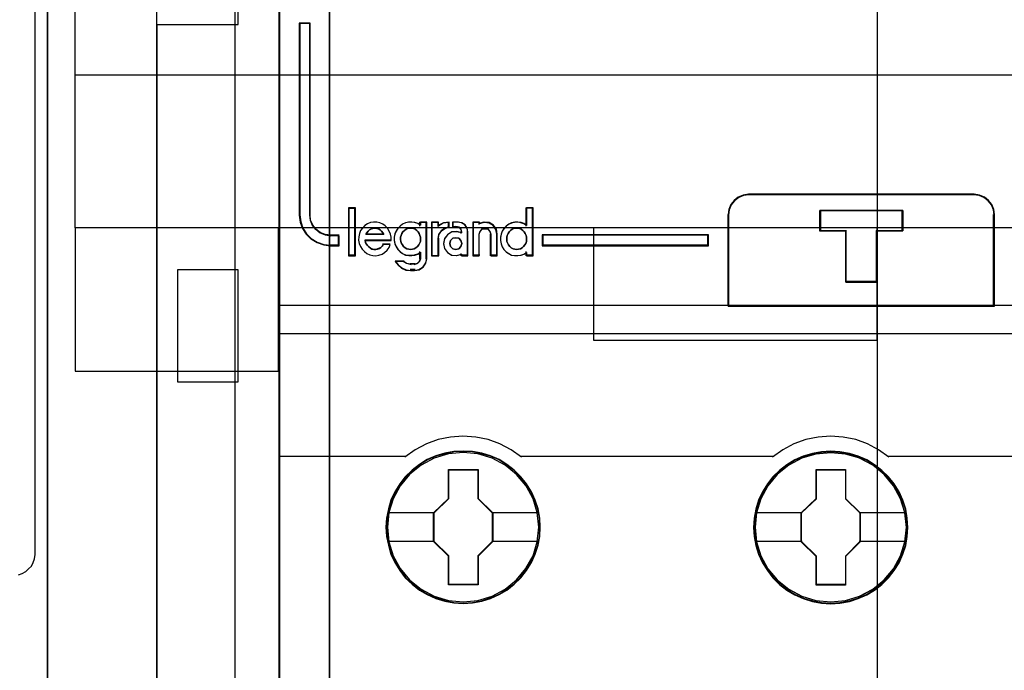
# Model space of a CAD drawing. Extents: x -631805 to -376315, y -40155 to 84873.
# Tile 93 of 256: x -615130 to -614648, y -33281 to -32962. Entities that reach past the tile are written whole.
import ezdxf

# ---------------------------------------------------------------- set-up
doc = ezdxf.new("R2010")
doc.units = 0
doc.header["$MEASUREMENT"] = 0
doc.layers.get('0').update_dxf_attribs({"color": 252})
for name, color, linetype in [('30', 7, 'Continuous'), ('45', 8, 'Continuous'), ('5', 7, 'Continuous'), ('50', 7, 'Continuous')]:
    doc.layers.add(name, color=color, linetype=linetype)

# ---------------------------------------------------------------- blocks, each defined once
blk = doc.blocks.new('*U1036')
at = {"layer": '5', "color": 7}
for points in [[(498.624489, -386.338651), (498.624489, -323.250088), (498.624489, -298.744188), (498.624489, -173.234937), (498.624489, -148.780413), (498.624489, -78.807593), (498.624489, -73.721462), (499.243182, -73.721462), (511.823274, -73.721462), (512.441967, -73.721462), (512.441967, -78.807593), (512.441967, -78.807593), (512.441967, -386.338651)], [(512.442723, -386.341247), (512.442723, -78.807635), (512.442723, -73.721462), (511.824042, -73.721462), (511.824042, -73.721462), (499.244201, -73.721462), (498.62552, -73.721462), (498.62552, -78.807635), (498.62552, -148.781036), (498.62552, -173.235764), (498.62552, -298.746057), (498.62552, -323.25216), (498.62552, -386.341247)]]:
    blk.add_lwpolyline(points, dxfattribs=at)
for points in [[(512.440072, -386.34188), (512.440072, -78.808532), (512.440072, -386.34188)], [(498.62552, -298.744184), (498.62552, -323.252684), (498.62552, -298.744184)], [(498.62552, -323.250036), (498.62552, -386.34188), (498.62552, -323.250036)]]:
    blk.add_lwpolyline(points, close=True, dxfattribs=at)
at = {"layer": '50', "color": 7}
for points in [[(503.983265, -85.921426), (839.76091, -85.921426), (839.76091, -735.000783), (503.983265, -735.000783), (503.983265, -85.921426)], [(507.824617, -92.486155), (835.919558, -92.486155), (835.919558, -379.414356), (507.824617, -379.414356), (507.824617, -92.486155)]]:
    blk.add_lwpolyline(points, dxfattribs=at)
blk = doc.blocks.new('*U1048')
at = {"layer": '50', "color": 7}
for points in [[(503.999172, -318.475355), (507.968207, -318.475355), (507.968207, -302.523166), (503.999172, -302.523166), (503.999172, -243.506369)], [(503.999172, -377.492152), (503.999172, -318.475355)], [(509.985212, -243.003268), (509.985212, -377.997901)], [(509.985212, -287.349254), (834.016113, -287.349254), (834.016113, -333.651915), (509.985212, -333.651915), (509.985212, -287.349254)], [(504.985357, -336.006108), (507.970424, -336.006108), (507.970424, -330.516522), (504.985357, -330.516522), (504.985357, -336.006108)]]:
    blk.add_lwpolyline(points, dxfattribs=at)
blk = doc.blocks.new('*U1049')
at = {"layer": '30', "color": 7}
for points in [[(539.273865, -263.504343), (539.273865, -357.494179)], [(497.206734, -345.472485), (497.385743, -345.404947), (497.564752, -345.314897), (497.699009, -345.179822), (497.833266, -345.044746), (497.92277, -344.864646), (497.989898, -344.684546), (498.012275, -344.481933), (498.012275, -276.516588)], [(539.273865, -263.504343), (539.273865, -357.494179)], [(497.206734, -345.472485), (497.385743, -345.404947), (497.564752, -345.314897), (497.699009, -345.179822), (497.833266, -345.044746), (497.92277, -344.864646), (497.989898, -344.684546), (498.012275, -344.481933), (498.012275, -276.516588)], [(499.9802, -292.478694), (844.087401, -292.478694), (844.087401, -328.453624), (499.9802, -328.453624), (499.9802, -292.478694)], [(499.9802, -299.972919), (844.087401, -299.972919), (844.087401, -320.959398), (499.9802, -320.959398), (499.9802, -299.972919)], [(499.9802, -335.479129), (509.940145, -335.479129), (509.940145, -328.450976), (499.9802, -328.450976), (499.9802, -335.479129)], [(525.377131, -333.969691), (539.273865, -333.969691), (539.273865, -328.450976), (525.377131, -328.450976), (525.377131, -333.969691)]]:
    blk.add_lwpolyline(points, dxfattribs=at)
blk.add_lwpolyline([(499.9802, -292.478694), (844.087401, -292.478694), (844.087401, -328.453624), (499.9802, -328.453624), (499.9802, -292.478694)], close=True, dxfattribs=at)
blk = doc.blocks.new('*U1050')
at = {"layer": '45', "color": 7}
for points in [[(582.040387, -268.997671), (509.961353, -268.997671), (509.961353, -351.066058), (582.040387, -351.066058), (582.040387, -268.997671)], [(582.016528, -269.021504), (509.982561, -269.021504), (509.982561, -351.044873), (582.016528, -351.044873), (582.016528, -269.021504)], [(512.909306, -329.330157), (512.909306, -328.838642), (512.492829, -328.838642), (512.230392, -328.79446), (511.990776, -328.700576), (511.77398, -328.534896), (511.614235, -328.341604), (511.505837, -328.093085), (511.477312, -327.833521), (511.477312, -318.411891), (510.958143, -318.411891), (510.958143, -327.833521), (511.009489, -328.175924), (511.112182, -328.485192), (511.294747, -328.761325), (511.540068, -329.004321), (511.836736, -329.175523), (512.16193, -329.291498), (512.492829, -329.330157), (512.909306, -329.330157)], [(531.964957, -332.296069), (545.021312, -332.296069), (545.021312, -327.802217), (544.993366, -327.552559), (544.887171, -327.3029), (544.730674, -327.108721), (544.523874, -326.942282), (544.283538, -326.847967), (544.020846, -326.809131), (532.971011, -326.809131), (532.708319, -326.847967), (532.467984, -326.942282), (532.261184, -327.108721), (532.104686, -327.3029), (531.998492, -327.552559), (531.964957, -327.802217), (531.964957, -332.296069)], [(531.986165, -332.272236), (545.000104, -332.272236), (545.000104, -327.815254), (544.972248, -327.567644), (544.866399, -327.320034), (544.71041, -327.127448), (544.504281, -326.962375), (544.264727, -326.868833), (544.002888, -326.830316), (532.988951, -326.830316), (532.727113, -326.868833), (532.487558, -326.962375), (532.28143, -327.127448), (532.125441, -327.320034), (532.019591, -327.567644), (531.986165, -327.815254), (531.986165, -332.272236)], [(513.68871, -329.804173), (513.68871, -327.497647), (513.386492, -327.497647), (513.386492, -329.804173), (513.68871, -329.804173)], [(539.259785, -328.598616), (539.259785, -331.112352), (537.732121, -331.112352), (537.732121, -328.598616), (536.463766, -328.598616), (536.463766, -327.600924), (540.522503, -327.600924), (540.522503, -328.598616), (539.259785, -328.598616)], [(537.732121, -328.598616), (537.732121, -331.112352), (539.259785, -331.112352), (539.259785, -328.598616), (540.522503, -328.598616), (540.522503, -327.600924), (536.463766, -327.600924), (536.463766, -328.598616), (537.732121, -328.598616)], [(537.741068, -328.607762), (537.741068, -331.091167), (539.250771, -331.091167), (539.250771, -328.607762), (540.498643, -328.607762), (540.498643, -327.622109), (536.487625, -327.622109), (536.487625, -328.607762), (537.741068, -328.607762)], [(531.015886, -328.795233), (522.863948, -328.795233), (522.863948, -329.330157), (531.015886, -329.330157), (531.015886, -328.795233)], [(522.76586, -343.138863), (522.74345, -342.690639), (522.670617, -342.242416), (522.513746, -341.810793), (522.334465, -341.395771), (522.099159, -341.008418), (521.819033, -340.659799), (521.494087, -340.338849), (521.129923, -340.062168), (520.754554, -339.818689), (520.328762, -339.636079), (519.897367, -339.508806), (519.443563, -339.425801), (518.989758, -339.403667), (518.535954, -339.425801), (518.093355, -339.508806), (517.645153, -339.636079), (517.230566, -339.818689), (516.843992, -340.062168), (516.48543, -340.338849), (516.149279, -340.659799), (515.88596, -341.008418), (515.639449, -341.395771), (515.443361, -341.810793), (515.325708, -342.242416), (515.236067, -342.690639), (515.202452, -343.138863), (515.236067, -343.587086), (515.325708, -344.024243), (515.443361, -344.455865), (515.639449, -344.865353), (515.88596, -345.258241), (516.149279, -345.617926), (516.48543, -345.933343), (516.843992, -346.215558), (517.230566, -346.442436), (517.645153, -346.625046), (518.093355, -346.763386), (518.535954, -346.851924), (518.989758, -346.874059), (519.443563, -346.851924), (519.897367, -346.763386), (520.328762, -346.625046), (520.754554, -346.442436), (521.129923, -346.215558), (521.494087, -345.933343), (521.819033, -345.617926), (522.099159, -345.258241), (522.334465, -344.865353), (522.513746, -344.455865), (522.670617, -344.024243), (522.74345, -343.587086), (522.76586, -343.138863)], [(522.76586, -343.138863), (522.74345, -342.690639), (522.670617, -342.242416), (522.513746, -341.810793), (522.334465, -341.395771), (522.099159, -341.008418), (521.819033, -340.659799), (521.494087, -340.338849), (521.129923, -340.062168), (520.754554, -339.818689), (520.328762, -339.636079), (519.897367, -339.508806), (519.443563, -339.425801), (518.989758, -339.403667), (518.535954, -339.425801), (518.093355, -339.508806), (517.645153, -339.636079), (517.230566, -339.818689), (516.843992, -340.062168), (516.48543, -340.338849), (516.149279, -340.659799), (515.88596, -341.008418), (515.639449, -341.395771), (515.443361, -341.810793), (515.325708, -342.242416), (515.236067, -342.690639), (515.202452, -343.138863), (515.236067, -343.587086), (515.325708, -344.024243), (515.443361, -344.455865), (515.639449, -344.865353), (515.88596, -345.258241), (516.149279, -345.617926), (516.48543, -345.933343), (516.843992, -346.215558), (517.230566, -346.442436), (517.645153, -346.625046), (518.093355, -346.763386), (518.535954, -346.851924), (518.989758, -346.874059), (519.443563, -346.851924), (519.897367, -346.763386), (520.328762, -346.625046), (520.754554, -346.442436), (521.129923, -346.215558), (521.494087, -345.933343), (521.819033, -345.617926), (522.099159, -345.258241), (522.334465, -344.865353), (522.513746, -344.455865), (522.670617, -344.024243), (522.74345, -343.587086), (522.76586, -343.138863)], [(522.744651, -343.138863), (522.722367, -342.693182), (522.649943, -342.2475), (522.493952, -341.818326), (522.315676, -341.405658), (522.08169, -341.020501), (521.803135, -340.67386), (521.480011, -340.35473), (521.117889, -340.079618), (520.744625, -339.83752), (520.321221, -339.655946), (519.892246, -339.529394), (519.440986, -339.446861), (518.989727, -339.424852), (518.538468, -339.446861), (518.09835, -339.529394), (517.652662, -339.655946), (517.2404, -339.83752), (516.855994, -340.079618), (516.499443, -340.35473), (516.165177, -340.67386), (515.903335, -341.020501), (515.658207, -341.405658), (515.463218, -341.818326), (515.346225, -342.2475), (515.257087, -342.693182), (515.223661, -343.138863), (515.257087, -343.584544), (515.346225, -344.019221), (515.463218, -344.448396), (515.658207, -344.855561), (515.903335, -345.24622), (516.165177, -345.603866), (516.499443, -345.917493), (516.855994, -346.198107), (517.2404, -346.423699), (517.652662, -346.605273), (518.09835, -346.742829), (518.538468, -346.830865), (518.989727, -346.852874), (519.440986, -346.830865), (519.892246, -346.742829), (520.321221, -346.605273), (520.744625, -346.423699), (521.117889, -346.198107), (521.480011, -345.917493), (521.803135, -345.603866), (522.08169, -345.24622), (522.315676, -344.855561), (522.493952, -344.448396), (522.649943, -344.019221), (522.722367, -343.584544), (522.744651, -343.138863)], [(540.777002, -343.145364), (540.74899, -342.696996), (540.681759, -342.248627), (540.524889, -341.816866), (540.345608, -341.407245), (540.110302, -341.014231), (539.830176, -340.665501), (539.499627, -340.349982), (539.135463, -340.073212), (538.765696, -339.829654), (538.334302, -339.646986), (537.90851, -339.514136), (537.449103, -339.431105), (536.995299, -339.408963), (536.541494, -339.431105), (536.098895, -339.514136), (535.650693, -339.646986), (535.241709, -339.829654), (534.849532, -340.073212), (534.49097, -340.349982), (534.160421, -340.665501), (533.897103, -341.014231), (533.650592, -341.407245), (533.454503, -341.816866), (533.331248, -342.248627), (533.241607, -342.696996), (533.213595, -343.145364), (533.241607, -343.593732), (533.331248, -344.031029), (533.454503, -344.462791), (533.650592, -344.877946), (533.897103, -345.265425), (534.160421, -345.625227), (534.49097, -345.94628), (534.849532, -346.223051), (535.241709, -346.455538), (535.650693, -346.638206), (536.098895, -346.771056), (536.541494, -346.859623), (536.995299, -346.8873), (537.449103, -346.859623), (537.90851, -346.771056), (538.334302, -346.638206), (538.765696, -346.455538), (539.135463, -346.223051), (539.499627, -345.94628), (539.830176, -345.625227), (540.110302, -345.265425), (540.345608, -344.877946), (540.524889, -344.462791), (540.681759, -344.031029), (540.74899, -343.593732), (540.777002, -343.145364)], [(540.777002, -343.145364), (540.74899, -342.696996), (540.681759, -342.248627), (540.524889, -341.816866), (540.345608, -341.407245), (540.110302, -341.014231), (539.830176, -340.665501), (539.499627, -340.349982), (539.135463, -340.073212), (538.765696, -339.829654), (538.334302, -339.646986), (537.90851, -339.514136), (537.449103, -339.431105), (536.995299, -339.408963), (536.541494, -339.431105), (536.098895, -339.514136), (535.650693, -339.646986), (535.241709, -339.829654), (534.849532, -340.073212), (534.49097, -340.349982), (534.160421, -340.665501), (533.897103, -341.014231), (533.650592, -341.407245), (533.454503, -341.816866), (533.331248, -342.248627), (533.241607, -342.696996), (533.213595, -343.145364), (533.241607, -343.593732), (533.331248, -344.031029), (533.454503, -344.462791), (533.650592, -344.877946), (533.897103, -345.265425), (534.160421, -345.625227), (534.49097, -345.94628), (534.849532, -346.223051), (535.241709, -346.455538), (535.650693, -346.638206), (536.098895, -346.771056), (536.541494, -346.859623), (536.995299, -346.8873), (537.449103, -346.859623), (537.90851, -346.771056), (538.334302, -346.638206), (538.765696, -346.455538), (539.135463, -346.223051), (539.499627, -345.94628), (539.830176, -345.625227), (540.110302, -345.265425), (540.345608, -344.877946), (540.524889, -344.462791), (540.681759, -344.031029), (540.74899, -343.593732), (540.777002, -343.145364)], [(540.755794, -343.144056), (540.727938, -342.698387), (540.661085, -342.252718), (540.505094, -341.823556), (540.326819, -341.416401), (540.092833, -341.025753), (539.814277, -340.679122), (539.485582, -340.365503), (539.12346, -340.090398), (538.755768, -339.848307), (538.326792, -339.666738), (537.903389, -339.534688), (537.446558, -339.452157), (536.995299, -339.430148), (536.544039, -339.452157), (536.103922, -339.534688), (535.658234, -339.666738), (535.251543, -339.848307), (534.861566, -340.090398), (534.505015, -340.365503), (534.17632, -340.679122), (533.914478, -341.025753), (533.669349, -341.416401), (533.474361, -341.823556), (533.351796, -342.252718), (533.262659, -342.698387), (533.234803, -343.144056), (533.262659, -343.589725), (533.351796, -344.02439), (533.474361, -344.453553), (533.669349, -344.866209), (533.914478, -345.251355), (534.17632, -345.608991), (534.505015, -345.928112), (534.861566, -346.203216), (535.251543, -346.434304), (535.658234, -346.615872), (536.103922, -346.747923), (536.544039, -346.835956), (536.995299, -346.863466), (537.446558, -346.835956), (537.903389, -346.747923), (538.326792, -346.615872), (538.755768, -346.434304), (539.12346, -346.203216), (539.485582, -345.928112), (539.814277, -345.608991), (540.092833, -345.251355), (540.326819, -344.866209), (540.505094, -344.453553), (540.661085, -344.02439), (540.727938, -343.589725), (540.755794, -343.144056)], [(518.276381, -340.301385), (519.719513, -340.301385), (519.719513, -341.72091), (520.438249, -342.425128), (520.438249, -343.844653), (519.719513, -344.559961), (519.719513, -345.968396), (518.276381, -345.968396), (518.276381, -344.559961), (517.540666, -343.844653), (517.540666, -342.425128), (518.276381, -341.72091), (518.276381, -340.301385)], [(518.276381, -340.301385), (519.719513, -340.301385), (519.719513, -340.301385), (519.719513, -341.72091), (519.719513, -341.72091), (520.438249, -342.425128), (520.438249, -342.425128), (520.438249, -343.844653), (520.438249, -343.844653), (519.719513, -344.559961), (519.719513, -344.559961), (519.719513, -345.968396), (519.719513, -345.968396), (518.276381, -345.968396), (518.276381, -345.968396), (518.276381, -344.559961), (518.276381, -344.559961), (517.540666, -343.844653), (517.540666, -343.844653), (517.540666, -342.425128), (517.540666, -342.425128), (518.276381, -341.72091), (518.276381, -341.72091), (518.276381, -340.301385), (518.276381, -340.301385)], [(518.286819, -340.32257), (519.708826, -340.32257), (519.708826, -341.730819), (520.417041, -342.429442), (520.417041, -343.837691), (519.708826, -344.547316), (519.708826, -345.944563), (518.286819, -345.944563), (518.286819, -344.547316), (517.561875, -343.837691), (517.561875, -342.429442), (518.286819, -341.730819), (518.286819, -340.32257)], [(536.282221, -340.306681), (537.725354, -340.306681), (537.725354, -341.726207), (538.44409, -342.430424), (538.44409, -343.84995), (537.725354, -344.565257), (537.725354, -345.973693), (536.282221, -345.973693), (536.282221, -344.565257), (535.546507, -343.84995), (535.546507, -342.430424), (536.282221, -341.726207), (536.282221, -340.306681)], [(536.282221, -340.306681), (537.725354, -340.306681), (537.725354, -340.306681), (537.725354, -341.726207), (537.725354, -341.726207), (538.44409, -342.430424), (538.44409, -342.430424), (538.44409, -343.84995), (538.44409, -343.84995), (537.725354, -344.565257), (537.725354, -344.565257), (537.725354, -345.973693), (537.725354, -345.973693), (536.282221, -345.973693), (536.282221, -345.973693), (536.282221, -344.565257), (536.282221, -344.565257), (535.546507, -343.84995), (535.546507, -343.84995), (535.546507, -342.430424), (535.546507, -342.430424), (536.282221, -341.726207), (536.282221, -341.726207), (536.282221, -340.306681), (536.282221, -340.306681)], [(536.29266, -340.327866), (537.714667, -340.327866), (537.714667, -341.736778), (538.422882, -342.435731), (538.422882, -343.844643), (537.714667, -344.554603), (537.714667, -345.952508), (536.29266, -345.952508), (536.29266, -344.554603), (535.567715, -343.844643), (535.567715, -342.435731), (536.29266, -341.736778), (536.29266, -340.327866)]]:
    blk.add_lwpolyline(points, close=True, dxfattribs=at)
at = {"layer": '45', "color": 139}
for points in [[(582.040387, -268.997671), (509.961353, -268.997671), (509.961353, -351.066058), (582.040387, -351.066058), (582.040387, -268.997671)], [(516.411055, -329.518175), (516.504524, -329.506646), (516.592151, -329.477823), (516.668094, -329.431708), (516.744038, -329.368299), (516.81414, -329.293361), (516.855032, -329.218423), (516.890083, -329.120427), (516.901767, -329.022432), (516.890083, -328.912907), (516.866716, -328.82644), (516.831665, -328.728445), (516.779089, -328.653507), (516.714829, -328.578569), (516.638885, -328.526689), (516.551258, -328.492102), (516.451948, -328.474809), (516.364321, -328.474809), (516.276694, -328.492102), (516.189066, -328.526689), (516.113123, -328.578569), (516.037179, -328.653507), (515.984603, -328.728445), (515.949552, -328.82644), (515.926185, -328.912907), (515.926185, -329.022432), (515.937869, -329.120427), (515.97292, -329.218423), (516.013812, -329.293361), (516.07223, -329.368299), (516.148174, -329.431708), (516.235801, -329.477823), (516.323428, -329.506646), (516.411055, -329.518175)], [(521.61877, -329.518175), (521.706397, -329.506646), (521.794025, -329.477823), (521.881652, -329.431708), (521.945911, -329.368299), (522.010171, -329.293361), (522.051064, -329.218423), (522.086115, -329.120427), (522.097798, -329.022432), (522.097798, -328.912907), (522.074431, -328.82644), (522.033539, -328.728445), (521.97512, -328.653507), (521.910861, -328.578569), (521.834917, -328.526689), (521.74729, -328.492102), (521.659663, -328.474809), (521.560352, -328.474809), (521.472725, -328.492102), (521.385098, -328.526689), (521.309155, -328.578569), (521.244895, -328.653507), (521.192319, -328.728445), (521.145584, -328.82644), (521.122217, -328.912907), (521.122217, -329.022432), (521.133901, -329.120427), (521.168951, -329.218423), (521.209844, -329.293361), (521.279946, -329.368299), (521.344206, -329.431708), (521.431833, -329.477823), (521.51946, -329.506646), (521.61877, -329.518175)], [(518.924508, -329.225214), (518.876031, -329.081723), (518.77302, -328.968127), (518.627591, -328.938233), (518.482163, -328.968127), (518.367032, -329.081723), (518.330675, -329.225214), (518.367032, -329.374684), (518.482163, -329.476323), (518.627591, -329.518175), (518.77302, -329.476323), (518.876031, -329.374684), (518.924508, -329.225214)], [(522.694282, -343.133447), (522.621421, -342.413967), (522.414049, -341.733228), (522.066561, -341.096765), (521.60698, -340.543318), (521.046515, -340.089492), (520.401981, -339.75189), (519.707004, -339.54158), (518.984005, -339.475166), (518.261005, -339.54158), (517.571633, -339.75189), (516.927099, -340.089492), (516.361029, -340.543318), (515.901448, -341.096765), (515.559565, -341.733228), (515.346588, -342.413967), (515.279332, -343.133447), (515.346588, -343.847393), (515.559565, -344.539201), (515.901448, -345.164596), (516.361029, -345.723577), (516.927099, -346.177403), (517.571633, -346.515005), (518.261005, -346.725315), (518.984005, -346.797263), (519.707004, -346.725315), (520.401981, -346.515005), (521.046515, -346.177403), (521.60698, -345.723577), (522.066561, -345.164596), (522.414049, -344.539201), (522.621421, -343.847393), (522.694282, -343.133447)], [(522.694282, -343.138863), (522.621421, -342.419406), (522.414049, -341.738689), (522.072166, -341.102246), (521.60698, -340.543283), (521.046515, -340.089472), (520.407585, -339.751881), (519.707004, -339.541578), (518.984005, -339.475166), (518.26661, -339.541578), (517.566029, -339.751881), (516.927099, -340.089472), (516.366634, -340.543283), (515.901448, -341.102246), (515.559565, -341.738689), (515.352193, -342.419406), (515.279332, -343.138863), (515.352193, -343.852786), (515.559565, -344.539037), (515.901448, -345.169945), (516.366634, -345.723374), (516.927099, -346.177185), (517.566029, -346.520311), (518.26661, -346.730614), (518.984005, -346.802559), (519.707004, -346.730614), (520.407585, -346.520311), (521.046515, -346.177185), (521.60698, -345.723374), (522.072166, -345.169945), (522.414049, -344.539037), (522.621421, -343.852786), (522.694282, -343.138863)], [(540.705424, -343.144278), (540.632567, -342.424798), (540.425203, -341.738524), (540.083334, -341.102061), (539.618167, -340.548614), (539.057725, -340.094788), (538.418821, -339.757186), (537.718269, -339.546876), (536.995299, -339.480463), (536.272328, -339.546876), (535.57738, -339.757186), (534.938477, -340.094788), (534.378035, -340.548614), (533.912868, -341.102061), (533.565394, -341.738524), (533.35803, -342.424798), (533.285173, -343.144278), (533.35803, -343.85269), (533.565394, -344.544498), (533.912868, -345.175427), (534.378035, -345.728873), (534.938477, -346.182699), (535.57738, -346.520302), (536.272328, -346.730611), (536.995299, -346.802559), (537.718269, -346.730611), (538.418821, -346.520302), (539.057725, -346.182699), (539.618167, -345.728873), (540.083334, -345.175427), (540.425203, -344.544498), (540.632567, -343.85269), (540.705424, -343.144278)], [(540.705424, -343.138863), (540.626959, -342.419406), (540.419587, -341.738689), (540.077704, -341.102246), (539.618123, -340.543283), (539.057658, -340.089472), (538.413123, -339.751881), (537.712542, -339.541578), (536.995147, -339.475166), (536.272148, -339.541578), (535.577171, -339.751881), (534.938241, -340.089472), (534.372172, -340.543283), (533.912591, -341.102246), (533.570707, -341.738689), (533.357731, -342.419406), (533.290475, -343.138863), (533.357731, -343.852786), (533.570707, -344.539037), (533.912591, -345.169945), (534.372172, -345.723374), (534.938241, -346.177185), (535.577171, -346.520311), (536.272148, -346.730614), (536.995147, -346.802559), (537.712542, -346.730614), (538.413123, -346.520311), (539.057658, -346.177185), (539.618123, -345.723374), (540.077704, -345.169945), (540.419587, -344.539037), (540.626959, -343.852786), (540.705424, -343.138863)]]:
    blk.add_lwpolyline(points, close=True, dxfattribs=at)
for points in [[(510.958143, -318.411891), (510.958143, -327.839256)], [(510.958143, -318.411891), (511.512209, -318.411891)], [(511.464491, -318.411891), (511.464491, -327.839256)], [(533.014767, -326.809131), (532.74065, -326.849415), (532.489862, -326.947249), (532.274067, -327.119895), (532.110764, -327.321316), (531.99995, -327.580286), (531.964957, -327.839256)], [(532.967048, -326.809131), (544.024522, -326.809131)], [(545.021312, -327.839256), (544.992136, -327.580286), (544.881266, -327.321316), (544.717879, -327.119895), (544.501975, -326.947249), (544.25106, -326.849415), (543.976803, -326.809131)], [(513.362633, -327.473813), (513.362633, -329.825358)], [(513.362633, -327.473813), (513.709919, -327.473813)], [(513.664851, -327.473813), (513.664851, -329.825358)], [(522.052731, -327.473813), (522.052731, -328.37418)], [(522.052731, -327.473813), (522.410621, -327.473813)], [(522.362902, -327.473813), (522.362902, -329.825358)], [(510.958143, -327.794238), (511.009853, -328.145629), (511.113273, -328.463014), (511.29713, -328.746394), (511.544189, -328.995769), (511.842958, -329.171464), (512.170455, -329.290484), (512.503697, -329.330157)], [(511.464491, -327.794238), (511.493682, -328.064362), (511.604608, -328.322992), (511.768079, -328.524149), (511.989932, -328.696568), (512.235138, -328.794273), (512.503697, -328.840252)], [(531.964957, -332.296069), (531.964957, -327.794238)], [(536.463766, -327.600924), (540.522503, -327.600924)], [(536.463766, -327.600924), (536.463766, -328.631049)], [(540.474784, -327.600924), (540.474784, -328.631049)], [(544.973593, -332.296069), (544.973593, -327.794238)], [(515.464905, -329.072872), (515.464905, -328.914454), (515.430527, -328.756036), (515.367501, -328.608933), (515.281556, -328.473146), (515.172692, -328.354332), (515.04664, -328.269465), (514.903398, -328.20723), (514.754427, -328.173283), (514.593997, -328.167625), (514.445025, -328.195914), (514.296054, -328.25815), (514.164272, -328.343017), (514.061138, -328.46183), (513.963734, -328.586302), (513.906437, -328.733404), (513.877789, -328.89748), (513.86633, -329.055899), (513.900708, -329.214317), (513.952275, -329.361419), (514.03822, -329.497206), (514.147083, -329.61602), (514.261676, -329.712202), (514.410647, -329.774438), (514.559619, -329.814043), (514.714319, -329.825358), (514.863291, -329.797069), (515.012262, -329.740491), (515.138314, -329.655625), (515.258637, -329.553784), (515.356041, -329.412339), (515.419068, -329.265237)], [(515.099062, -328.784641), (515.05781, -328.700728), (514.987091, -328.616815), (514.922266, -328.558722), (514.833869, -328.507083), (514.757257, -328.481264), (514.668859, -328.474809), (514.568675, -328.481264), (514.492064, -328.507083), (514.403666, -328.558722), (514.338841, -328.616815), (514.274016, -328.700728), (514.226871, -328.784641)], [(516.901767, -328.331773), (516.768882, -328.246869), (516.618664, -328.195926), (516.468447, -328.167625), (516.31823, -328.173285), (516.162234, -328.207247), (516.023572, -328.26951), (515.896465, -328.365735), (515.786691, -328.484601), (515.700027, -328.609127), (515.648028, -328.756294), (515.613363, -328.914782), (515.613363, -329.073269), (515.648028, -329.231757), (515.700027, -329.384585), (515.786691, -329.509111), (515.896465, -329.627977), (516.023572, -329.718541), (516.162234, -329.786464), (516.31823, -329.814766), (516.468447, -329.814766), (516.618664, -329.797785), (516.768882, -329.741182), (516.901767, -329.656278)], [(516.856699, -328.167625), (516.856699, -328.37418)], [(516.856699, -328.167625), (517.214589, -328.167625)], [(517.16687, -328.167625), (517.16687, -329.97895)], [(517.434625, -328.167625), (517.434625, -329.825358)], [(517.434625, -328.167625), (517.797817, -328.167625)], [(518.306816, -328.167625), (518.014561, -328.216658), (517.752749, -328.384772)], [(517.752749, -328.167625), (517.752749, -328.384772)], [(518.306816, -328.403309), (518.093714, -328.468993), (517.911054, -328.600362), (517.783193, -328.791443), (517.752749, -329.012381)], [(518.259097, -328.167625), (518.259097, -328.450976)], [(518.460576, -328.167625), (518.460576, -328.440383)], [(518.762794, -328.167625), (518.460576, -328.167625)], [(518.460576, -328.392717), (518.677961, -328.392717)], [(518.924508, -328.676067), (518.884742, -328.537687), (518.785328, -328.425664), (518.632894, -328.392717)], [(519.224075, -328.676067), (519.18728, -328.482375), (519.070762, -328.312894), (518.911316, -328.209995), (518.715076, -328.167625)], [(519.457366, -328.167625), (519.457366, -329.825358)], [(519.457366, -328.167625), (519.804652, -328.167625)], [(520.660937, -328.784641), (520.613975, -328.541394), (520.473092, -328.333745), (520.255896, -328.197289), (520.003479, -328.167625), (519.756933, -328.244752)], [(519.756933, -328.167625), (519.756933, -328.284143)], [(520.361369, -328.784641), (520.313015, -328.629725), (520.21026, -328.507083), (520.053107, -328.474809), (519.908042, -328.507083), (519.805288, -328.629725), (519.756933, -328.784641)], [(522.097798, -328.331773), (521.964914, -328.246869), (521.826251, -328.195926), (521.664479, -328.167625), (521.514261, -328.173285), (521.364044, -328.207247), (521.219604, -328.26951), (521.092497, -328.365735), (520.982722, -328.484601), (520.896059, -328.609127), (520.84406, -328.756294), (520.809395, -328.914782), (520.809395, -329.073269), (520.84406, -329.231757), (520.896059, -329.384585), (520.982722, -329.509111), (521.092497, -329.627977), (521.219604, -329.718541), (521.364044, -329.786464), (521.514261, -329.814766), (521.664479, -329.814766), (521.826251, -329.797785), (521.964914, -329.741182), (522.097798, -329.656278)], [(512.455978, -328.795233), (512.909306, -328.795233)], [(512.861587, -328.795233), (512.861587, -329.330157)], [(514.226871, -328.739622), (515.099062, -328.739622)], [(517.434625, -329.825358), (517.797817, -329.825358), (517.797817, -328.964714)], [(518.924508, -328.691444), (518.677961, -328.628401), (518.425545, -328.657057), (518.220089, -328.788875), (518.067465, -328.978006), (518.020504, -329.224449), (518.067465, -329.465161), (518.220089, -329.665754), (518.425545, -329.797572), (518.677961, -329.814766), (518.924508, -329.751722)], [(518.876789, -328.628401), (518.876789, -328.736974)], [(519.179007, -328.628401), (519.179007, -329.825358)], [(519.756933, -328.739622), (519.756933, -329.825358)], [(520.313651, -328.739622), (520.313651, -329.825358)], [(520.615869, -328.739622), (520.615869, -329.825358)], [(522.863948, -328.795233), (531.015886, -328.795233)], [(522.863948, -328.795233), (522.863948, -329.330157)], [(530.968167, -329.330157), (530.968167, -328.795233)], [(536.463766, -328.586031), (537.765425, -328.586031)], [(537.717706, -328.586031), (537.717706, -331.112352)], [(539.226146, -328.586031), (540.522503, -328.586031)], [(539.226146, -328.586031), (539.226146, -331.112352)], [(512.455978, -329.285139), (512.909306, -329.285139)], [(514.176501, -329.046806), (515.464905, -329.046806)], [(514.176501, -329.046806), (514.199997, -329.150875), (514.241114, -329.2427), (514.299852, -329.322281), (514.364465, -329.38962), (514.440825, -329.450836), (514.517185, -329.493688), (514.605293, -329.518175), (514.705149, -329.518175), (514.793257, -329.493688), (514.881365, -329.46308), (514.957725, -329.414106), (515.022338, -329.346768), (515.075202, -329.254943)], [(515.030135, -329.234824), (515.419837, -329.234824)], [(522.863948, -329.285139), (531.015886, -329.285139)], [(513.362633, -329.78034), (513.709919, -329.78034)], [(516.583642, -330.545651), (516.817994, -330.504078), (517.0223, -330.367481), (517.154499, -330.165554), (517.214589, -329.933932)], [(516.583642, -330.24906), (516.739458, -330.197611), (516.849828, -330.094712), (516.901767, -329.933932)], [(516.856699, -329.613507), (516.856699, -329.97895)], [(518.876789, -329.70884), (518.876789, -329.825358)], [(518.876789, -329.78034), (519.224075, -329.78034)], [(519.457366, -329.78034), (519.804652, -329.78034)], [(520.313651, -329.78034), (520.660937, -329.78034)], [(522.052731, -329.613507), (522.052731, -329.825358)], [(522.052731, -329.78034), (522.410621, -329.78034)], [(515.658431, -330.071635), (515.800737, -330.260026), (515.978619, -330.418032), (516.198008, -330.521343), (516.435184, -330.545651)], [(515.658431, -330.071635), (516.090549, -330.071635)], [(516.042831, -330.071635), (516.220023, -330.189918), (516.435184, -330.24906)], [(516.387466, -330.201394), (516.62871, -330.201394)], [(516.62871, -330.500633), (516.387466, -330.500633)], [(537.717706, -331.067334), (539.273865, -331.067334)], [(509.961353, -332.248403), (582.040387, -332.248403)], [(521.837997, -339.702906), (521.332602, -339.346261), (520.787899, -339.052892), (520.209503, -338.840055), (519.603029, -338.713504), (518.979709, -338.667485), (518.373236, -338.713504), (517.766762, -338.840055), (517.188366, -339.052892), (516.638047, -339.346261), (516.138268, -339.702906)], [(539.846488, -339.702906), (539.341122, -339.346261), (538.796448, -339.052892), (538.218084, -338.840055), (537.611644, -338.713504), (536.988358, -338.667485), (536.381918, -338.713504), (535.769862, -338.840055), (535.191498, -339.052892), (534.646825, -339.346261), (534.141458, -339.702906)], [(509.961353, -339.657888), (516.183336, -339.657888)], [(521.790278, -339.657888), (528.012261, -339.657888)], [(527.967193, -339.657888), (534.189176, -339.657888)], [(539.801421, -339.657888), (552.200319, -339.657888)]]:
    blk.add_lwpolyline(points, dxfattribs=at)
at = {"layer": '45', "color": 1}
for points in [[(512.909306, -329.330157), (512.909306, -328.838642), (512.492829, -328.838642), (512.230392, -328.79446), (511.990776, -328.700576), (511.77398, -328.534896), (511.614235, -328.341604), (511.505837, -328.093085), (511.477312, -327.833521), (511.477312, -318.411891), (510.958143, -318.411891), (510.958143, -327.833521), (511.009489, -328.175924), (511.112182, -328.485192), (511.294747, -328.761325), (511.540068, -329.004321), (511.836736, -329.175523), (512.16193, -329.291498), (512.492829, -329.330157), (512.909306, -329.330157)], [(512.888097, -329.308972), (512.888097, -328.819364), (512.480675, -328.819364), (512.223943, -328.775354), (511.989535, -328.681834), (511.777452, -328.516797), (511.621181, -328.324255), (511.515139, -328.0767), (511.487234, -327.818143), (511.487234, -318.433077), (510.979351, -318.433077), (510.979351, -327.818143), (511.029581, -328.159219), (511.130041, -328.467286), (511.308638, -328.742347), (511.548626, -328.9844), (511.838845, -329.154938), (512.156969, -329.270463), (512.480675, -329.308972), (512.888097, -329.308972)], [(531.015886, -328.795233), (522.863948, -328.795233), (522.863948, -329.330157), (531.015886, -329.330157), (531.015886, -328.795233)]]:
    blk.add_lwpolyline(points, close=True, dxfattribs=at)
at = {"layer": '45', "color": 59}
for points in [[(531.964957, -332.296069), (545.021312, -332.296069), (545.021312, -327.802217), (544.993366, -327.552559), (544.887171, -327.3029), (544.730674, -327.108721), (544.523874, -326.942282), (544.283538, -326.847967), (544.020846, -326.809131), (532.971011, -326.809131), (532.708319, -326.847967), (532.467984, -326.942282), (532.261184, -327.108721), (532.104686, -327.3029), (531.998492, -327.552559), (531.964957, -327.802217), (531.964957, -332.296069)], [(513.709919, -329.825358), (513.709919, -327.473813), (513.362633, -327.473813), (513.362633, -329.825358), (513.709919, -329.825358)], [(520.895482, -328.618718), (520.84383, -328.764638), (520.809395, -328.921781), (520.809395, -329.078925), (520.84383, -329.236069), (520.895482, -329.387601), (520.981569, -329.511071), (521.090614, -329.628929), (521.216875, -329.718725), (521.360354, -329.786072), (521.509572, -329.814134), (521.658791, -329.814134), (521.819487, -329.797297), (521.957227, -329.741174), (522.089228, -329.65699), (522.089228, -329.825358), (522.410621, -329.825358), (522.410621, -327.473813), (522.089228, -327.473813), (522.089228, -328.343717), (521.957227, -328.259532), (521.819487, -328.209022), (521.658791, -328.180961), (521.509572, -328.186573), (521.360354, -328.220247), (521.216875, -328.281982), (521.090614, -328.37739), (520.981569, -328.495248), (520.895482, -328.618718)], [(539.259785, -328.598616), (539.259785, -331.112352), (537.732121, -331.112352), (537.732121, -328.598616), (536.463766, -328.598616), (536.463766, -327.600924), (540.522503, -327.600924), (540.522503, -328.598616), (539.259785, -328.598616)], [(537.732121, -328.598616), (537.732121, -331.112352), (539.259785, -331.112352), (539.259785, -328.598616), (540.522503, -328.598616), (540.522503, -327.600924), (536.463766, -327.600924), (536.463766, -328.598616), (537.732121, -328.598616)], [(537.741068, -328.607762), (537.741068, -331.091167), (539.250771, -331.091167), (539.250771, -328.607762), (540.498643, -328.607762), (540.498643, -327.622109), (536.487625, -327.622109), (536.487625, -328.607762), (537.741068, -328.607762)], [(513.877789, -328.89748), (513.86633, -329.055899), (513.900708, -329.214317), (513.952275, -329.361419), (514.03822, -329.497206), (514.147083, -329.61602), (514.261676, -329.712202), (514.410647, -329.774438), (514.559619, -329.814043), (514.714319, -329.825358), (514.863291, -329.797069), (515.012262, -329.740491), (515.138314, -329.655625), (515.258637, -329.553784), (515.356041, -329.412339), (515.419068, -329.265237), (515.063829, -329.265237), (515.012262, -329.350104), (514.949235, -329.412339), (514.87475, -329.457602), (514.788805, -329.485891), (514.70286, -329.508522), (514.605456, -329.508522), (514.519511, -329.485891), (514.445025, -329.446286), (514.37054, -329.389708), (514.307514, -329.327473), (514.250217, -329.253921), (514.210109, -329.169054), (514.187191, -329.072872), (515.464905, -329.072872), (515.464905, -328.914454), (515.430527, -328.756036), (515.367501, -328.608933), (515.281556, -328.473146), (515.172692, -328.354332), (515.04664, -328.269465), (514.903398, -328.20723), (514.754427, -328.173283), (514.593997, -328.167625), (514.445025, -328.195914), (514.296054, -328.25815), (514.164272, -328.343017), (514.061138, -328.46183), (513.963734, -328.586302), (513.906437, -328.733404), (513.877789, -328.89748)], [(515.05781, -328.700728), (515.099062, -328.784641), (514.226871, -328.784641), (514.274016, -328.700728), (514.338841, -328.616815), (514.403666, -328.558722), (514.492064, -328.507083), (514.568675, -328.481264), (514.668859, -328.474809), (514.757257, -328.481264), (514.833869, -328.507083), (514.922266, -328.558722), (514.987091, -328.616815), (515.05781, -328.700728)], [(515.099062, -328.784641), (514.226871, -328.784641), (514.274016, -328.700728), (514.338841, -328.616815), (514.403666, -328.558722), (514.492064, -328.507083), (514.568675, -328.481264), (514.668859, -328.474809), (514.757257, -328.481264), (514.833869, -328.507083), (514.922266, -328.558722), (514.987091, -328.616815), (515.05781, -328.700728), (515.099062, -328.784641)], [(515.647798, -328.750915), (515.613363, -328.907954), (515.613363, -329.064993), (515.647798, -329.222033), (515.69945, -329.373464), (515.785538, -329.496852), (515.894582, -329.614632), (516.020843, -329.704368), (516.158583, -329.771671), (516.313541, -329.799714), (516.462759, -329.799714), (516.611977, -329.782888), (516.761195, -329.726803), (516.893196, -329.642674), (516.893196, -329.96797), (516.847283, -330.108184), (516.749717, -330.197921), (516.611977, -330.24279), (516.411106, -330.24279), (516.215975, -330.197921), (516.055278, -330.108184), (515.659276, -330.108184), (515.797016, -330.282049), (515.969191, -330.427872), (516.18154, -330.523217), (516.411106, -330.545651), (516.611977, -330.545651), (516.835804, -330.506391), (517.030936, -330.377395), (517.157197, -330.186704), (517.214589, -329.96797), (517.214589, -328.167625), (516.893196, -328.167625), (516.893196, -328.330273), (516.761195, -328.246145), (516.611977, -328.195668), (516.462759, -328.167625), (516.313541, -328.173234), (516.158583, -328.206885), (516.020843, -328.268579), (515.894582, -328.363924), (515.785538, -328.481704), (515.69945, -328.605092), (515.647798, -328.750915)], [(516.276694, -328.492102), (516.364321, -328.474809), (516.451948, -328.474809), (516.551258, -328.492102), (516.638885, -328.526689), (516.714829, -328.578569), (516.779089, -328.653507), (516.831665, -328.728445), (516.866716, -328.82644), (516.890083, -328.912907), (516.901767, -329.022432), (516.890083, -329.120427), (516.855032, -329.218423), (516.81414, -329.293361), (516.744038, -329.368299), (516.668094, -329.431708), (516.592151, -329.477823), (516.504524, -329.506646), (516.411055, -329.518175), (516.323428, -329.506646), (516.235801, -329.477823), (516.148174, -329.431708), (516.07223, -329.368299), (516.013812, -329.293361), (515.97292, -329.218423), (515.937869, -329.120427), (515.926185, -329.022432), (515.926185, -328.912907), (515.949552, -328.82644), (515.984603, -328.728445), (516.037179, -328.653507), (516.113123, -328.578569), (516.189066, -328.526689), (516.276694, -328.492102)], [(516.037179, -328.653507), (516.113123, -328.578569), (516.189066, -328.526689), (516.276694, -328.492102), (516.364321, -328.474809), (516.451948, -328.474809), (516.551258, -328.492102), (516.638885, -328.526689), (516.714829, -328.578569), (516.779089, -328.653507), (516.831665, -328.728445), (516.866716, -328.82644), (516.890083, -328.912907), (516.901767, -329.022432), (516.890083, -329.120427), (516.855032, -329.218423), (516.81414, -329.293361), (516.744038, -329.368299), (516.668094, -329.431708), (516.592151, -329.477823), (516.504524, -329.506646), (516.411055, -329.518175), (516.323428, -329.506646), (516.235801, -329.477823), (516.148174, -329.431708), (516.07223, -329.368299), (516.013812, -329.293361), (515.97292, -329.218423), (515.937869, -329.120427), (515.926185, -329.022432), (515.926185, -328.912907), (515.949552, -328.82644), (515.984603, -328.728445), (516.037179, -328.653507)], [(517.434625, -328.167625), (517.434625, -329.825358), (517.770536, -329.825358), (517.770536, -328.988005), (517.800002, -328.778667), (517.923759, -328.597617), (518.100555, -328.473146), (518.306816, -328.41091), (518.306816, -328.167625), (518.023943, -328.20723), (517.770536, -328.343017), (517.770536, -328.167625), (517.434625, -328.167625)], [(517.455833, -328.18881), (517.455833, -329.804173), (517.774388, -329.804173), (517.774388, -328.988222), (517.802331, -328.784234), (517.919693, -328.607812), (518.087353, -328.486522), (518.282957, -328.425877), (518.282957, -328.18881), (518.0147, -328.227402), (517.774388, -328.359719), (517.774388, -328.18881), (517.455833, -328.18881)], [(518.217242, -328.801298), (518.066795, -328.988005), (518.020504, -329.23129), (518.066795, -329.468917), (518.217242, -329.66694), (518.419766, -329.797069), (518.668581, -329.814043), (518.911609, -329.751807), (518.911609, -329.825358), (519.224075, -329.825358), (519.224075, -328.64288), (519.189356, -328.46183), (519.079415, -328.303412), (518.928968, -328.20723), (518.743804, -328.167625), (518.477629, -328.167625), (518.477629, -328.399595), (518.657008, -328.399595), (518.790095, -328.427884), (518.876891, -328.524066), (518.911609, -328.64288), (518.911609, -328.705115), (518.668581, -328.64288), (518.419766, -328.671169), (518.217242, -328.801298)], [(519.457366, -328.167625), (519.457366, -329.825358), (519.769831, -329.825358), (519.769831, -328.756036), (519.816123, -328.620248), (519.914491, -328.51275), (520.053365, -328.484461), (520.203811, -328.51275), (520.30218, -328.620248), (520.348471, -328.756036), (520.348471, -329.825358), (520.660937, -329.825358), (520.660937, -328.756036), (520.614645, -328.524066), (520.475772, -328.326043), (520.261675, -328.195914), (520.01286, -328.167625), (519.769831, -328.241176), (519.769831, -328.167625), (519.457366, -328.167625)], [(519.478574, -328.18881), (519.478574, -329.804173), (519.780028, -329.804173), (519.780028, -328.762181), (519.824687, -328.629865), (519.919589, -328.525114), (520.053569, -328.497549), (520.198713, -328.525114), (520.293615, -328.629865), (520.338275, -328.762181), (520.338275, -329.804173), (520.639728, -329.804173), (520.639728, -328.762181), (520.595068, -328.536141), (520.461089, -328.343179), (520.254538, -328.216376), (520.014491, -328.18881), (519.780028, -328.260482), (519.780028, -328.18881), (519.478574, -328.18881)], [(521.834917, -328.526689), (521.910861, -328.578569), (521.97512, -328.653507), (522.033539, -328.728445), (522.074431, -328.82644), (522.097798, -328.912907), (522.097798, -329.022432), (522.086115, -329.120427), (522.051064, -329.218423), (522.010171, -329.293361), (521.945911, -329.368299), (521.881652, -329.431708), (521.794025, -329.477823), (521.706397, -329.506646), (521.61877, -329.518175), (521.51946, -329.506646), (521.431833, -329.477823), (521.344206, -329.431708), (521.279946, -329.368299), (521.209844, -329.293361), (521.168951, -329.218423), (521.133901, -329.120427), (521.122217, -329.022432), (521.122217, -328.912907), (521.145584, -328.82644), (521.192319, -328.728445), (521.244895, -328.653507), (521.309155, -328.578569), (521.385098, -328.526689), (521.472725, -328.492102), (521.560352, -328.474809), (521.659663, -328.474809), (521.74729, -328.492102), (521.834917, -328.526689)], [(521.244895, -328.653507), (521.309155, -328.578569), (521.385098, -328.526689), (521.472725, -328.492102), (521.560352, -328.474809), (521.659663, -328.474809), (521.74729, -328.492102), (521.834917, -328.526689), (521.910861, -328.578569), (521.97512, -328.653507), (522.033539, -328.728445), (522.074431, -328.82644), (522.097798, -328.912907), (522.097798, -329.022432), (522.086115, -329.120427), (522.051064, -329.218423), (522.010171, -329.293361), (521.945911, -329.368299), (521.881652, -329.431708), (521.794025, -329.477823), (521.706397, -329.506646), (521.61877, -329.518175), (521.51946, -329.506646), (521.431833, -329.477823), (521.344206, -329.431708), (521.279946, -329.368299), (521.209844, -329.293361), (521.168951, -329.218423), (521.133901, -329.120427), (521.122217, -329.022432), (521.122217, -328.912907), (521.145584, -328.82644), (521.192319, -328.728445), (521.244895, -328.653507)], [(518.876031, -329.081723), (518.924508, -329.225214), (518.876031, -329.374684), (518.77302, -329.476323), (518.627591, -329.518175), (518.482163, -329.476323), (518.367032, -329.374684), (518.330675, -329.225214), (518.367032, -329.081723), (518.482163, -328.968127), (518.627591, -328.938233), (518.77302, -328.968127), (518.876031, -329.081723)], [(518.876031, -329.081723), (518.924508, -329.225214), (518.876031, -329.374684), (518.77302, -329.476323), (518.627591, -329.518175), (518.482163, -329.476323), (518.367032, -329.374684), (518.330675, -329.225214), (518.367032, -329.081723), (518.482163, -328.968127), (518.627591, -328.938233), (518.77302, -328.968127), (518.876031, -329.081723)], [(530.992026, -328.816418), (522.887807, -328.816418), (522.887807, -329.308972), (530.992026, -329.308972), (530.992026, -328.816418)]]:
    blk.add_lwpolyline(points, close=True, dxfattribs=at)
at = {"layer": '45', "color": 7}
for points in [[(515.27403, -342.406653), (517.588385, -342.406653)], [(520.393182, -342.406653), (522.694282, -342.406653)], [(533.285173, -342.411949), (535.591575, -342.411949)], [(538.396371, -342.411949), (540.705424, -342.411949)], [(515.27403, -343.815462), (517.588385, -343.815462)], [(520.393182, -343.815462), (522.694282, -343.815462)], [(533.285173, -343.820758), (535.591575, -343.820758)], [(538.396371, -343.820758), (540.705424, -343.820758)]]:
    blk.add_lwpolyline(points, dxfattribs=at)

msp = doc.modelspace()

# ---------------------------------------------------------------- block references
at = {"xscale": 10, "yscale": 10, "zscale": 10}
for name in ['*U1036', '*U1049', '*U1048', '*U1050']:
    msp.add_blockref(name, (-620103.09, -29779.66), dxfattribs=at)

doc.saveas('drawing.dxf')
